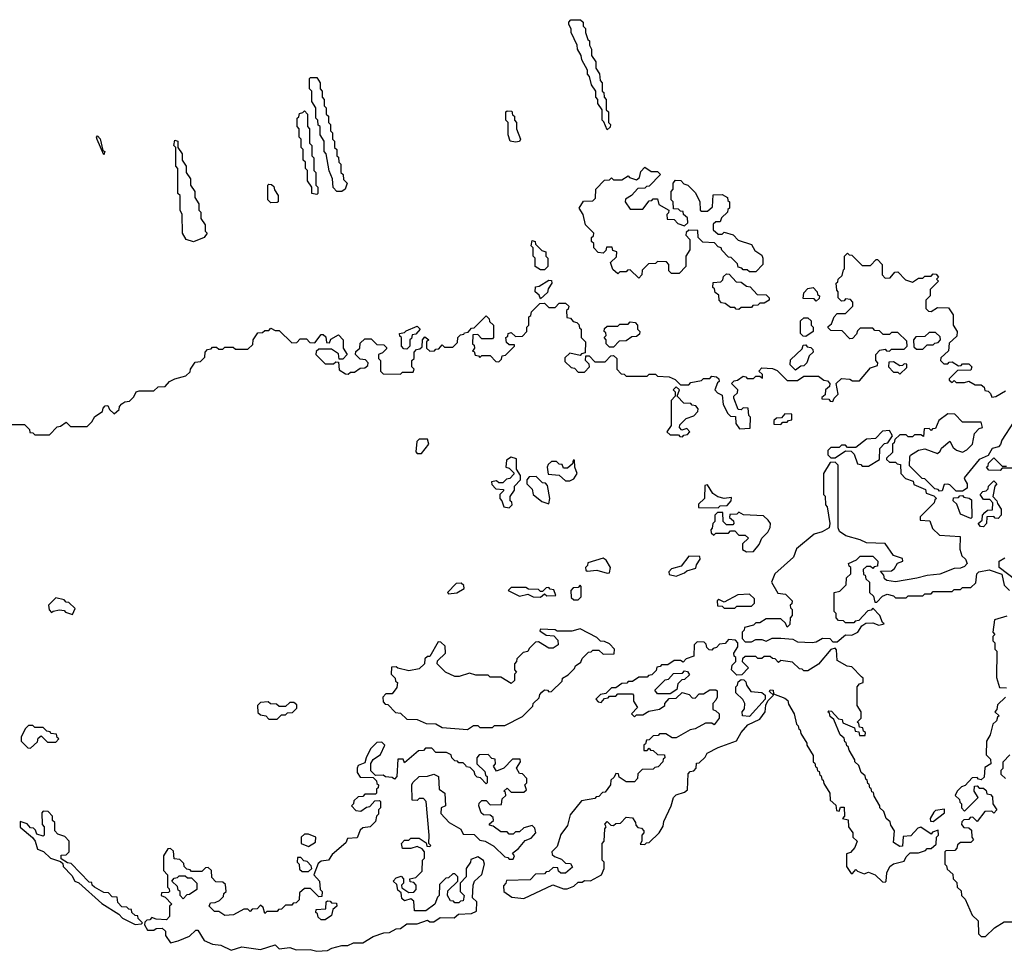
# Model space of a CAD drawing. Extents: x 2106670 to 2323771, y 35271 to 224896.
# Tile 29 of 256: x 2153872 to 2158585, y 46479 to 50936. Entities that reach past the tile are written whole.
import ezdxf

# ---------------------------------------------------------------- set-up
doc = ezdxf.new("R2010")
doc.units = 0

msp = doc.modelspace()

# ---------------------------------------------------------------- linework, layer by layer
at = {"layer": '0CON20XD'}
for points in [[(2156685, 50410), (2156668.3, 50448.3), (2156660, 50455), (2156660, 50505), (2156640, 50535), (2156640, 50555), (2156630, 50565), (2156630, 50595), (2156610, 50625), (2156600, 50665), (2156590, 50675), (2156590, 50695), (2156562.5, 50745), (2156560, 50765), (2156542.5, 50795), (2156540, 50815), (2156512.5, 50875), (2156511.7, 50891.7), (2156500, 50915), (2156500, 50925), (2156510, 50935), (2156556.4, 50936.4), (2156570, 50925), (2156570, 50905), (2156580, 50895), (2156580, 50875), (2156591.7, 50841.7), (2156600, 50835), (2156600, 50815), (2156610, 50795), (2156610, 50765), (2156630, 50735), (2156630, 50705), (2156647, 50677), (2156650, 50645), (2156660, 50635), (2156660, 50595), (2156668.3, 50588.3), (2156670, 50565), (2156680, 50555), (2156680, 50505), (2156690, 50495), (2156690, 50445), (2156700, 50435), (2156698.3, 50421.7), (2156685, 50410)], [(2155415, 50114), (2155390, 50115), (2155373, 50133), (2155370, 50175), (2155353, 50213), (2155340, 50295), (2155330, 50305), (2155330, 50355), (2155310, 50385), (2155310, 50425), (2155301.7, 50431.7), (2155300, 50455), (2155290, 50465), (2155290, 50515), (2155270, 50545), (2155270, 50595), (2155260, 50605), (2155260, 50655), (2155265, 50660), (2155295, 50660), (2155310, 50635), (2155310, 50605), (2155320, 50595), (2155320, 50565), (2155330, 50555), (2155330, 50525), (2155340, 50515), (2155340, 50485), (2155350, 50475), (2155350, 50445), (2155360, 50435), (2155360, 50405), (2155370, 50395), (2155370, 50365), (2155380, 50355), (2155380, 50325), (2155390, 50315), (2155390, 50285), (2155398.3, 50278.3), (2155400, 50255), (2155410, 50245), (2155410, 50205), (2155420, 50195), (2155421.7, 50171.7), (2155440, 50155), (2155430, 50125), (2155415, 50114)], [(2155295, 50100), (2155270, 50105), (2155270, 50135), (2155250, 50165), (2155250, 50215), (2155240, 50225), (2155240, 50255), (2155230, 50265), (2155230, 50315), (2155220, 50325), (2155220, 50365), (2155210, 50375), (2155210, 50415), (2155200, 50425), (2155200, 50465), (2155208.3, 50471.7), (2155211.7, 50488.3), (2155228.3, 50491.7), (2155235, 50500), (2155250, 50485), (2155250, 50425), (2155260, 50415), (2155260, 50345), (2155270, 50335), (2155270, 50285), (2155280, 50275), (2155280, 50215), (2155290, 50205), (2155290, 50145), (2155300, 50135), (2155300, 50105), (2155295, 50100)], [(2156245, 50350), (2156220, 50355), (2156210, 50385), (2156210, 50445), (2156200, 50455), (2156200, 50495), (2156205, 50500), (2156228.3, 50498.3), (2156231.7, 50481.7), (2156240, 50475), (2156240, 50455), (2156250, 50445), (2156250, 50415), (2156270, 50365), (2156265, 50353.3), (2156245, 50350)], [(2154275, 50290), (2154243, 50363), (2154240, 50375), (2154245, 50380), (2154257, 50367), (2154270, 50310), (2154280, 50305), (2154275, 50290)], [(2154705, 49873.8), (2154670, 49885), (2154652.5, 49915), (2154650, 50005), (2154640, 50025), (2154640, 50095), (2154630, 50105), (2154630, 50225), (2154620, 50235), (2154620, 50325), (2154610, 50335), (2154615, 50360), (2154630, 50355), (2154630, 50325), (2154650, 50295), (2154650, 50265), (2154670, 50235), (2154670, 50205), (2154690, 50175), (2154690, 50145), (2154710, 50115), (2154710, 50085), (2154730, 50055), (2154730, 50025), (2154740, 50015), (2154740, 49985), (2154760, 49955), (2154760, 49925), (2154770, 49915), (2154756.1, 49893.9), (2154705, 49873.8)], [(2156835, 49700), (2156795, 49740), (2156781.7, 49738.3), (2156775, 49730), (2156745, 49730), (2156735, 49720), (2156711.7, 49741.7), (2156700, 49775), (2156728.3, 49801.7), (2156730, 49825), (2156711.7, 49831.7), (2156708.3, 49848.3), (2156681.7, 49848.3), (2156678.3, 49831.7), (2156665, 49820), (2156641.7, 49821.7), (2156620, 49845), (2156620, 49865), (2156610, 49875), (2156610, 49895), (2156618.3, 49901.7), (2156620, 49915), (2156580, 49955), (2156570, 50005), (2156550, 50035), (2156571.7, 50068.3), (2156615, 50070), (2156628.3, 50081.7), (2156630, 50125), (2156671.7, 50168.3), (2156695, 50170), (2156705, 50180), (2156715, 50170), (2156755, 50170), (2156785, 50190), (2156791.7, 50181.7), (2156825, 50170), (2156838.3, 50181.7), (2156845, 50210), (2156865, 50230), (2156895, 50210), (2156925, 50210), (2156940, 50195), (2156885, 50140), (2156871.7, 50138.3), (2156865, 50130), (2156831.7, 50128.3), (2156800, 50095), (2156771.7, 50078.3), (2156770, 50065), (2156795, 50030), (2156855, 50030), (2156885, 50070), (2156898.3, 50071.7), (2156905, 50080), (2156925, 50080), (2156931.7, 50051.7), (2156980, 50025), (2156978.3, 50011.7), (2156970, 50005), (2156971.7, 49981.7), (2157005, 49980), (2157021.7, 49961.7), (2157055, 49950), (2157070, 49965), (2157068.3, 49988.3), (2157050, 50005), (2157048.3, 50018.3), (2157035, 50020), (2157025, 50030), (2157001.7, 50031.7), (2157000, 50065), (2156990, 50075), (2156990, 50115), (2157000, 50125), (2157000, 50155), (2157011.7, 50168.3), (2157037, 50167), (2157051.7, 50151.7), (2157070, 50145), (2157105, 50110), (2157127, 50067), (2157130, 50025), (2157135, 50020), (2157165, 50020), (2157188.3, 50041.7), (2157191.7, 50098.3), (2157235, 50100), (2157260, 50085), (2157261.7, 50071.7), (2157270, 50065), (2157270, 50035), (2157261.7, 50028.3), (2157260, 50015), (2157231.7, 49988.3), (2157225, 49970), (2157205, 49970), (2157191.7, 49958.3), (2157191.7, 49931.7), (2157215, 49910), (2157235, 49910), (2157245, 49920), (2157287, 49907), (2157311.7, 49881.7), (2157375, 49860), (2157391.7, 49831.7), (2157425, 49810), (2157430, 49795), (2157430, 49765), (2157395, 49730), (2157365, 49730), (2157355, 49740), (2157335, 49740), (2157328.3, 49748.3), (2157311.7, 49751.7), (2157308.3, 49768.3), (2157278.3, 49798.3), (2157265, 49800), (2157233.6, 49833.6), (2157230, 49845), (2157215, 49850), (2157198.3, 49868.3), (2157141.7, 49871.7), (2157120, 49895), (2157118.3, 49928.3), (2157075, 49930), (2157061.7, 49918.3), (2157060, 49905), (2157080, 49885), (2157080, 49835), (2157060, 49805), (2157060, 49755), (2157028.3, 49721.7), (2156991.7, 49721.7), (2156980, 49735), (2156980, 49765), (2156968.3, 49778.3), (2156925, 49780), (2156915, 49770), (2156881.7, 49768.3), (2156851.7, 49738.3), (2156850, 49715), (2156835, 49700)], [(2155075, 50060), (2155060, 50075), (2155060, 50145), (2155065, 50150), (2155078.3, 50148.3), (2155088.3, 50138.3), (2155091.7, 50121.7), (2155110, 50095), (2155110, 50065), (2155105, 50062.5), (2155075, 50060)], [(2156385, 49740), (2156365, 49740), (2156340, 49755), (2156340, 49795), (2156330, 49805), (2156330, 49845), (2156320, 49855), (2156325, 49880), (2156340, 49875), (2156341.7, 49861.7), (2156371.7, 49831.7), (2156390, 49825), (2156390, 49805), (2156400, 49795), (2156400, 49755), (2156385, 49740)], [(2153795, 49000), (2153895, 49000), (2153920, 48975), (2153921.7, 48961.7), (2153935, 48960), (2153945, 48950), (2154015, 48950), (2154051.7, 48988.3), (2154068.3, 48991.7), (2154095, 49010), (2154115, 48990), (2154195, 48990), (2154218.3, 49011.7), (2154231.7, 49038.3), (2154268.3, 49061.7), (2154271.7, 49078.3), (2154281.7, 49088.3), (2154295, 49090), (2154301.7, 49071.7), (2154325, 49050), (2154348.3, 49071.7), (2154350, 49085), (2154361.7, 49098.3), (2154375, 49107.5), (2154398.3, 49111.7), (2154418.3, 49131.7), (2154430, 49155), (2154445, 49160), (2154515, 49160), (2154535, 49180), (2154568.3, 49181.7), (2154590, 49205), (2154615, 49217.5), (2154668.3, 49231.7), (2154688.3, 49251.7), (2154690, 49265), (2154711.7, 49298.3), (2154738.3, 49301.7), (2154758.3, 49321.7), (2154760, 49345), (2154771.7, 49358.3), (2154788.3, 49361.7), (2154795, 49370), (2154815, 49370), (2154825, 49360), (2154845, 49360), (2154855, 49370), (2154895, 49370), (2154905, 49360), (2154965, 49360), (2154988.3, 49381.7), (2154990, 49405), (2155011.7, 49438.3), (2155035, 49440), (2155045, 49450), (2155065, 49450), (2155075, 49460), (2155095, 49450), (2155115, 49450), (2155175, 49390), (2155198.3, 49391.7), (2155215, 49410), (2155245, 49410), (2155261.7, 49391.7), (2155285, 49390), (2155315, 49430), (2155325, 49430), (2155338.3, 49418.3), (2155341.7, 49391.7), (2155355, 49390), (2155361.7, 49408.3), (2155398.3, 49428.3), (2155420, 49405), (2155420, 49365), (2155440, 49335), (2155418.3, 49311.7), (2155401.7, 49311.7), (2155398.3, 49338.3), (2155365, 49360), (2155305, 49360), (2155291.7, 49348.3), (2155290, 49335), (2155335, 49290), (2155375, 49290), (2155385, 49300), (2155398.3, 49298.3), (2155401.7, 49261.7), (2155431.7, 49241.7), (2155445, 49240), (2155455, 49250), (2155475, 49250), (2155501.7, 49268.3), (2155525, 49270), (2155538.3, 49281.7), (2155540, 49295), (2155528.3, 49308.3), (2155501.7, 49311.7), (2155480, 49335), (2155481.7, 49348.3), (2155500, 49365), (2155501.7, 49388.3), (2155525, 49410), (2155555, 49410), (2155581.7, 49381.7), (2155615, 49380), (2155628.3, 49368.3), (2155628.3, 49361.7), (2155608.3, 49341.7), (2155590, 49335), (2155590, 49315), (2155600, 49305), (2155600, 49255), (2155611.7, 49241.7), (2155695, 49240), (2155705, 49250), (2155755, 49250), (2155760, 49265), (2155750, 49275), (2155750, 49305), (2155760, 49315), (2155760, 49345), (2155771.7, 49358.3), (2155788.3, 49361.7), (2155798.3, 49371.7), (2155800, 49405), (2155811.7, 49418.3), (2155830, 49405), (2155820, 49395), (2155820, 49365), (2155835, 49350), (2155858.3, 49351.7), (2155865, 49360), (2155878.3, 49361.7), (2155895, 49380), (2155905, 49370), (2155945, 49370), (2155968.3, 49391.7), (2155970, 49415), (2155981.7, 49428.3), (2155998.3, 49431.7), (2156001.7, 49438.3), (2156018.3, 49441.7), (2156035, 49460), (2156048.3, 49461.7), (2156105, 49520), (2156120, 49505), (2156121.7, 49491.7), (2156140, 49475), (2156140, 49415), (2156135, 49410), (2156085, 49410), (2156065, 49430), (2156041.7, 49428.3), (2156040, 49385), (2156048.3, 49378.3), (2156050, 49365), (2156040, 49350), (2156048.3, 49348.3), (2156051.7, 49331.7), (2156068.3, 49328.3), (2156075, 49320), (2156085, 49330), (2156125, 49330), (2156151.7, 49301.7), (2156165, 49300), (2156178.3, 49311.7), (2156181.7, 49328.3), (2156198.3, 49331.7), (2156240, 49375), (2156240, 49380), (2156215, 49380), (2156201.7, 49391.7), (2156200, 49415), (2156208.3, 49421.7), (2156210, 49435), (2156225, 49440), (2156245, 49420), (2156278.3, 49421.7), (2156300, 49445), (2156300, 49465), (2156310, 49475), (2156310, 49515), (2156318.3, 49521.7), (2156321.7, 49538.3), (2156361.7, 49578.3), (2156385, 49580), (2156405, 49560), (2156435, 49560), (2156455, 49580), (2156485, 49580), (2156500, 49565), (2156498.3, 49551.7), (2156490, 49545), (2156491.7, 49511.7), (2156508.3, 49508.3), (2156521.7, 49491.7), (2156538.3, 49488.3), (2156548.3, 49478.3), (2156551.7, 49461.7), (2156560, 49455), (2156560, 49415), (2156580, 49395), (2156578.3, 49341.7), (2156561.7, 49338.3), (2156555, 49330), (2156505, 49340), (2156481.7, 49318.3), (2156481.7, 49301.7), (2156511.7, 49271.7), (2156528.3, 49268.3), (2156545, 49250), (2156575, 49250), (2156600, 49275), (2156598.3, 49288.3), (2156580, 49305), (2156581.7, 49328.3), (2156598.3, 49328.3), (2156625, 49300), (2156675, 49300), (2156701.7, 49328.3), (2156715, 49330), (2156730, 49315), (2156730, 49265), (2156751.7, 49241.7), (2156765, 49240), (2156775, 49230), (2156875, 49230), (2156885, 49240), (2156915, 49240), (2156925, 49230), (2156981.7, 49228.3), (2157010, 49215), (2157035, 49190), (2157075, 49190), (2157085, 49200), (2157135, 49210), (2157145, 49220), (2157175, 49220), (2157185, 49230), (2157208.3, 49228.3), (2157218.3, 49218.3), (2157220, 49205), (2157211.7, 49198.3), (2157200, 49165), (2157211.7, 49151.7), (2157235, 49140), (2157240, 49095), (2157261.7, 49051.7), (2157275, 49040), (2157298.3, 49038.3), (2157300, 49005), (2157318.3, 48978.3), (2157368.3, 48981.7), (2157370, 49035), (2157363, 49043), (2157358.3, 49078.3), (2157335, 49080), (2157325, 49070), (2157311.7, 49071.7), (2157290, 49125), (2157290, 49135), (2157308.3, 49151.7), (2157310, 49165), (2157280, 49195), (2157291.7, 49208.3), (2157308.3, 49211.7), (2157335, 49230), (2157348.3, 49228.3), (2157355, 49220), (2157385, 49220), (2157395, 49230), (2157415, 49230), (2157428.3, 49221.7), (2157428.3, 49238.3), (2157410, 49255), (2157425, 49270), (2157475, 49267.5), (2157498.3, 49258.3), (2157545, 49210), (2157595, 49210), (2157625, 49230), (2157695, 49230), (2157721.7, 49211.7), (2157738.3, 49208.3), (2157750, 49195), (2157748.3, 49181.7), (2157730, 49165), (2157728.3, 49141.7), (2157711.7, 49128.3), (2157711.7, 49121.7), (2157745, 49120), (2157751.7, 49111.7), (2157765, 49110), (2157770, 49125), (2157790, 49145), (2157780, 49195), (2157805, 49220), (2157846.4, 49216.4), (2157858.3, 49208.3), (2157891.7, 49208.3), (2157945, 49270), (2157978.3, 49281.7), (2157980, 49295), (2157970, 49305), (2157970, 49335), (2157990, 49355), (2158015, 49360), (2158021.7, 49351.7), (2158035, 49350), (2158045, 49360), (2158105, 49360), (2158120, 49375), (2158118.3, 49398.3), (2158075, 49440), (2158045, 49440), (2158035, 49430), (2158005, 49430), (2157988.3, 49448.3), (2157965, 49450), (2157955, 49460), (2157895, 49460), (2157881.7, 49448.3), (2157878.3, 49431.7), (2157858.3, 49411.7), (2157845, 49410), (2157808.3, 49448.3), (2157755, 49450), (2157741.7, 49461.7), (2157741.7, 49468.3), (2157758.3, 49481.7), (2157770, 49515), (2157785, 49530), (2157825, 49530), (2157860, 49565), (2157860, 49585), (2157848.3, 49598.3), (2157825, 49600), (2157818.3, 49591.7), (2157805, 49590), (2157790, 49605), (2157790, 49635), (2157783, 49643), (2157780, 49675), (2157788.3, 49681.7), (2157790, 49695), (2157808.3, 49711.7), (2157815, 49740), (2157820, 49745), (2157820, 49805), (2157835, 49820), (2157841.7, 49811.7), (2157855, 49810), (2157905, 49760), (2157945, 49760), (2157971.7, 49788.3), (2157978.3, 49788.3), (2158000, 49765), (2158000, 49715), (2158015, 49700), (2158038.3, 49701.7), (2158061.7, 49728.3), (2158075, 49730), (2158111.7, 49691.7), (2158145, 49680), (2158175, 49700), (2158195, 49700), (2158205, 49710), (2158235, 49710), (2158245, 49720), (2158258.3, 49718.3), (2158270, 49705), (2158260, 49695), (2158270, 49685), (2158230, 49645), (2158230, 49615), (2158210, 49595), (2158210, 49555), (2158221.7, 49541.7), (2158235, 49540), (2158265, 49560), (2158318.3, 49558.3), (2158340, 49525), (2158340, 49475), (2158360, 49445), (2158358.3, 49421.7), (2158321.7, 49388.3), (2158318.3, 49351.7), (2158281.7, 49318.3), (2158280, 49305), (2158295, 49290), (2158315, 49290), (2158321.7, 49298.3), (2158335, 49300), (2158365, 49280), (2158378.3, 49281.7), (2158385, 49290), (2158415, 49290), (2158430, 49275), (2158425, 49260), (2158361.7, 49258.3), (2158321.7, 49218.3), (2158321.7, 49211.7), (2158335, 49200), (2158345, 49210), (2158355, 49200), (2158395, 49200), (2158415, 49207.5), (2158445, 49190), (2158475, 49190), (2158488.3, 49178.3), (2158491.7, 49161.7), (2158508.3, 49158.3), (2158518.3, 49148.3), (2158525, 49130), (2158545, 49133.3), (2158590, 49160)], [(2157315, 49550), (2157301.7, 49551.7), (2157295, 49560), (2157275, 49560), (2157248.3, 49578.3), (2157231.7, 49581.7), (2157220, 49595), (2157218.3, 49618.3), (2157201.7, 49631.7), (2157198.3, 49648.3), (2157190, 49655), (2157191.7, 49678.3), (2157228.3, 49681.7), (2157238.3, 49691.7), (2157241.7, 49708.3), (2157255, 49720), (2157268.3, 49718.3), (2157301.7, 49681.7), (2157325, 49680), (2157351.7, 49661.7), (2157368.3, 49658.3), (2157401.7, 49621.7), (2157445, 49620), (2157460, 49605), (2157460, 49595), (2157435, 49580), (2157415, 49580), (2157405, 49570), (2157381.7, 49568.3), (2157375, 49560), (2157325, 49560), (2157315, 49550)], [(2156365, 49600), (2156358.3, 49618.3), (2156340, 49635), (2156341.7, 49658.3), (2156358.3, 49661.7), (2156405, 49690), (2156418.3, 49688.3), (2156420, 49675), (2156401.7, 49648.3), (2156398.3, 49631.7), (2156365, 49600)], [(2157685, 49590), (2157675, 49600), (2157621.7, 49601.7), (2157625, 49630), (2157645, 49650), (2157670, 49655), (2157690, 49635), (2157691.7, 49621.7), (2157700, 49615), (2157698.3, 49601.7), (2157685, 49590)], [(2156715, 49370), (2156695, 49370), (2156680, 49385), (2156680, 49405), (2156670, 49415), (2156680, 49425), (2156678.3, 49438.3), (2156670, 49445), (2156671.7, 49458.3), (2156685, 49470), (2156735, 49470), (2156745, 49480), (2156785, 49480), (2156795, 49490), (2156818.3, 49488.3), (2156830, 49475), (2156830, 49455), (2156840, 49445), (2156838.3, 49431.7), (2156825, 49420), (2156801.7, 49418.3), (2156775, 49400), (2156741.7, 49398.3), (2156715, 49370)], [(2157635, 49420), (2157621.7, 49421.7), (2157610, 49435), (2157610, 49495), (2157625, 49510), (2157645, 49510), (2157660, 49495), (2157660, 49475), (2157670, 49465), (2157670, 49445), (2157635, 49420)], [(2155725, 49360), (2155711.7, 49361.7), (2155700, 49375), (2155700, 49415), (2155691.7, 49421.7), (2155690, 49435), (2155715, 49440), (2155721.7, 49448.3), (2155775, 49470), (2155790, 49455), (2155768.3, 49431.7), (2155751.7, 49428.3), (2155748.3, 49411.7), (2155740, 49405), (2155740, 49375), (2155725, 49360)], [(2158195, 49360), (2158215, 49380), (2158245, 49380), (2158251.7, 49388.3), (2158268.3, 49391.7), (2158280, 49405), (2158278.3, 49418.3), (2158255, 49440), (2158225, 49440), (2158205, 49420), (2158161.7, 49418.3), (2158150, 49405), (2158151.7, 49371.7), (2158165, 49360), (2158195, 49360)], [(2157585, 49260), (2157560, 49285), (2157561.7, 49308.3), (2157618.3, 49361.7), (2157621.7, 49378.3), (2157635, 49380), (2157641.7, 49371.7), (2157658.3, 49368.3), (2157668.3, 49358.3), (2157670, 49345), (2157651.7, 49328.3), (2157640, 49295), (2157625, 49280), (2157611.7, 49278.3), (2157585, 49260)], [(2158085, 49240), (2158118.3, 49271.7), (2158118.3, 49288.3), (2158105, 49290), (2158098.3, 49281.7), (2158085, 49280), (2158055, 49300), (2158031.7, 49298.3), (2158030, 49275), (2158055, 49250), (2158075, 49250), (2158085, 49240)], [(2157045, 48940), (2157051.7, 48948.3), (2157068.3, 48951.7), (2157080, 48965), (2157065, 48980), (2157041.7, 48971.7), (2157030, 48985), (2157031.7, 48998.3), (2157061.7, 49028.3), (2157098.3, 49041.7), (2157118.3, 49061.7), (2157120, 49075), (2157108.3, 49088.3), (2157091.7, 49091.7), (2157085, 49100), (2157051.7, 49101.7), (2157020, 49135), (2157030, 49165), (2157015, 49180), (2157000, 49165), (2157010, 49155), (2157010, 49135), (2156990, 49115), (2156990, 48995), (2156970, 48965), (2156985, 48950), (2157025, 48950), (2157031.7, 48941.7), (2157045, 48940)], [(2158396.7, 48735), (2158407.5, 48715), (2158407.5, 48695), (2158385, 48680), (2158355, 48680), (2158325, 48711.2), (2158315, 48713.8), (2158297.5, 48712.5), (2158288.3, 48681.7), (2158275, 48680), (2158268.3, 48688.3), (2158251.7, 48691.7), (2158205, 48740), (2158191.7, 48741.7), (2158131.7, 48801.7), (2158132.5, 48845), (2158136.7, 48853.3), (2158175, 48876.2), (2158205, 48883.8), (2158265, 48860), (2158278.3, 48871.7), (2158283.6, 48886.4), (2158325, 48920), (2158340, 48890), (2158356.7, 48876.7), (2158385, 48867.5), (2158405, 48877.5), (2158432.5, 48905), (2158443, 48957), (2158465, 48980), (2158480, 48985), (2158475, 49010), (2158385, 49010), (2158348.3, 49048.3), (2158315, 49050), (2158271.7, 49018.3), (2158255, 48980), (2158241.7, 48978.3), (2158235, 48970), (2158225, 48980), (2158201.7, 48978.3), (2158198.3, 48941.7), (2158185, 48950), (2158155, 48950), (2158145, 48940), (2158125, 48940), (2158115, 48950), (2158085, 48950), (2158061.7, 48928.3), (2158058.3, 48911.7), (2158050, 48905), (2158050, 48865), (2158021.7, 48838.3), (2158021.7, 48831.7), (2158035, 48820), (2158065, 48820), (2158071.7, 48811.7), (2158088.3, 48808.3), (2158090, 48765), (2158111.7, 48741.7), (2158148.3, 48728.3), (2158151.7, 48711.7), (2158208.3, 48688.3), (2158211.7, 48671.7), (2158248.3, 48658.3), (2158260, 48645), (2158251.7, 48638.3), (2158250, 48625), (2158181.7, 48558.3), (2158181.7, 48541.7), (2158228.3, 48538.3), (2158241.7, 48501.7), (2158275, 48470), (2158373, 48463), (2158372.5, 48402.5), (2158381.7, 48371.7), (2158400, 48355), (2158407.5, 48335), (2158395, 48320), (2158375, 48312.5), (2158345, 48310), (2158276.4, 48283.6), (2158215, 48276.7), (2158166.4, 48263.6), (2158065, 48246.7), (2158023, 48253), (2158011.7, 48261.7), (2158008.3, 48278.3), (2157991.7, 48298.3), (2158045, 48300), (2158058.8, 48311.2), (2158073.6, 48336.4), (2158100, 48345), (2158098.3, 48358.3), (2158055, 48372.5), (2158015, 48430), (2157925, 48433.3), (2157895, 48448), (2157826.4, 48466.4), (2157797, 48487), (2157790, 48505), (2157790, 48805), (2157775, 48820), (2157751.7, 48818.3), (2157720, 48765), (2157720, 48665), (2157727, 48657), (2157730, 48615), (2157737.5, 48605), (2157750, 48525), (2157747.5, 48505), (2157714, 48486), (2157675, 48474), (2157591.2, 48405), (2157576.7, 48365), (2157486.7, 48285), (2157470, 48245), (2157501.7, 48191.7), (2157538.3, 48188.3), (2157570, 48155), (2157568.3, 48141.7), (2157560, 48135), (2157561.7, 48121.7), (2157570, 48115), (2157570, 48085), (2157560, 48075), (2157558.3, 48041.7), (2157545, 48030), (2157538.3, 48048.3), (2157515, 48070), (2157445, 48070), (2157415, 48050), (2157395, 48050), (2157385, 48040), (2157341.7, 48028.3), (2157340, 48015), (2157330, 48005), (2157330, 47975), (2157345, 47960), (2157375, 47960), (2157395, 47970), (2157425, 47970), (2157445, 47962.5), (2157473.6, 47976.4), (2157515, 47976.7), (2157572.5, 47972.5), (2157595, 47960), (2157665, 47956.7), (2157685, 47960), (2157715, 47976.7), (2157750, 47975), (2157765, 47960), (2157785, 47960), (2157825, 47993.3), (2157855, 47991.4), (2157883.3, 48005), (2157903.3, 48036.7), (2157921.7, 48048.3), (2157955, 48051.2), (2157985, 48040), (2158010, 48045), (2158001.7, 48051.7), (2157990, 48085), (2157955, 48120), (2157948.3, 48111.7), (2157931.7, 48108.3), (2157888.3, 48061.7), (2157871.7, 48058.3), (2157865, 48050), (2157825, 48050), (2157815, 48060), (2157791.7, 48061.7), (2157780, 48075), (2157780, 48095), (2157770, 48105), (2157770, 48195), (2157798.3, 48201.7), (2157828.3, 48231.7), (2157830, 48265), (2157850, 48285), (2157850, 48315), (2157841.7, 48321.7), (2157840, 48335), (2157878.3, 48351.7), (2157895, 48370), (2157955, 48370), (2157980, 48345), (2157978.3, 48321.7), (2157961.7, 48318.3), (2157955, 48310), (2157945, 48320), (2157925, 48320), (2157910, 48305), (2157911.7, 48281.7), (2157918.3, 48278.3), (2157921.7, 48261.7), (2157940, 48245), (2157940, 48195), (2157958.3, 48178.3), (2157965, 48150), (2157975, 48150), (2158001.7, 48178.3), (2158025, 48187.5), (2158055, 48180), (2158065, 48170), (2158115, 48170), (2158125, 48180), (2158195, 48180), (2158205, 48190), (2158235, 48190), (2158245, 48200), (2158335, 48200), (2158345, 48210), (2158375, 48210), (2158385, 48220), (2158425, 48220), (2158448.3, 48241.7), (2158453.3, 48285), (2158463.3, 48295), (2158513.3, 48303.3), (2158573.3, 48283.3), (2158585, 48230), (2158610, 48205)], [(2157515, 49000), (2157525, 49010), (2157545, 49010), (2157551.7, 49018.3), (2157568.3, 49021.7), (2157568.3, 49048.3), (2157535, 49050), (2157518.3, 49031.7), (2157495, 49030), (2157481.7, 49018.3), (2157481.7, 49001.7), (2157515, 49000)], [(2158628.8, 49011.2), (2158572.5, 48925), (2158567, 48903), (2158557, 48893), (2158527.5, 48885), (2158508.3, 48851.7), (2158465, 48832.5), (2158392.5, 48745), (2158396.7, 48735)], [(2157935, 48800), (2157988.3, 48831.7), (2157990, 48885), (2158011.7, 48908.3), (2158028.3, 48911.7), (2158050, 48945), (2158035, 48970), (2158001.7, 48968.3), (2157968.3, 48931.7), (2157925, 48930), (2157875, 48890), (2157835, 48890), (2157825, 48900), (2157805, 48900), (2157795, 48890), (2157755, 48890), (2157740, 48875), (2157740, 48855), (2157755, 48840), (2157775, 48840), (2157825, 48873.3), (2157852.5, 48872.5), (2157867, 48857), (2157881.7, 48811.7), (2157898.3, 48808.3), (2157905, 48800), (2157935, 48800)], [(2155795, 48860), (2155830, 48905), (2155825, 48930), (2155785, 48930), (2155772.5, 48917.5), (2155768.3, 48868.3), (2155775, 48860), (2155795, 48860)], [(2156215, 48600), (2156230, 48615), (2156228.3, 48628.3), (2156220, 48635), (2156220, 48655), (2156240, 48685), (2156240, 48705), (2156270, 48735), (2156270, 48755), (2156250, 48785), (2156250, 48835), (2156225, 48842.5), (2156201.7, 48828.3), (2156200, 48795), (2156215, 48790), (2156238.3, 48768.3), (2156238.3, 48761.7), (2156218.3, 48741.7), (2156201.7, 48738.3), (2156185, 48720), (2156165, 48720), (2156155, 48730), (2156130, 48725), (2156131.7, 48711.7), (2156151.7, 48691.7), (2156188.3, 48688.3), (2156188.3, 48681.7), (2156170, 48665), (2156170, 48645), (2156180, 48635), (2156190, 48605), (2156215, 48600)], [(2156505, 48730), (2156525, 48740), (2156540, 48765), (2156530, 48795), (2156528.3, 48828.3), (2156521.7, 48828.3), (2156518.3, 48811.7), (2156495, 48790), (2156475, 48790), (2156468.3, 48808.3), (2156455, 48810), (2156441.7, 48821.7), (2156418.3, 48821.7), (2156401.7, 48808.3), (2156397.5, 48795), (2156401.7, 48761.7), (2156455, 48756.7), (2156485, 48730), (2156505, 48730)], [(2158625, 48790), (2158575, 48790), (2158565, 48780), (2158511.7, 48781.7), (2158500, 48795), (2158508.3, 48801.7), (2158510, 48815), (2158535, 48840), (2158575, 48800), (2158595, 48800)], [(2156405, 48620), (2156410, 48645), (2156398.3, 48708.3), (2156388.3, 48718.3), (2156375, 48720), (2156345, 48750), (2156311.7, 48748.3), (2156300, 48735), (2156300, 48715), (2156325, 48690), (2156330, 48665), (2156371.7, 48631.7), (2156405, 48620)], [(2158485, 48510), (2158471.7, 48511.7), (2158460, 48525), (2158478.3, 48541.7), (2158480, 48565), (2158491.7, 48578.3), (2158505, 48590), (2158528.3, 48591.7), (2158530, 48625), (2158515, 48640), (2158485, 48640), (2158470, 48665), (2158481.7, 48678.3), (2158498.3, 48681.7), (2158508.3, 48691.7), (2158510, 48705), (2158535, 48730), (2158550, 48715), (2158540, 48705), (2158530, 48655), (2158550, 48635), (2158551.7, 48621.7), (2158570, 48595), (2158570, 48565), (2158555, 48550), (2158541.7, 48551.7), (2158535, 48560), (2158501.7, 48558.3), (2158500, 48525), (2158485, 48510)], [(2157215, 48600), (2157225, 48610), (2157258.3, 48611.7), (2157277.5, 48635), (2157280, 48650), (2157245, 48645.8), (2157213.8, 48653.8), (2157190, 48670), (2157165, 48710), (2157151.7, 48708.3), (2157150, 48645), (2157121.7, 48618.3), (2157121.7, 48601.7), (2157215, 48600)], [(2158425, 48550), (2158375, 48570), (2158358.3, 48618.3), (2158340, 48635), (2158341.7, 48648.3), (2158365, 48650), (2158371.7, 48658.3), (2158385, 48660), (2158391.7, 48651.7), (2158417, 48647), (2158428.3, 48638.3), (2158430, 48555), (2158425, 48550)], [(2157350.7, 48390.7), (2157385, 48392), (2157411.2, 48425), (2157423.8, 48456.2), (2157453.3, 48485), (2157463.9, 48506.1), (2157466, 48525), (2157455, 48542.5), (2157431.7, 48561.7), (2157337.5, 48567.5), (2157315, 48580), (2157305, 48570), (2157271.7, 48568.3), (2157270, 48555), (2157288.3, 48538.3), (2157290, 48525), (2157285, 48520), (2157255, 48520), (2157240, 48535), (2157238.3, 48578.3), (2157211.7, 48578.3), (2157200, 48565), (2157200, 48535), (2157190, 48525), (2157187, 48503), (2157180, 48495), (2157181.7, 48481.7), (2157195, 48470), (2157205, 48480), (2157265, 48480), (2157275, 48490), (2157295, 48490), (2157315, 48470), (2157345, 48470), (2157360, 48455), (2157331.7, 48428.3), (2157331.7, 48401.7), (2157350.7, 48390.7)], [(2156685, 48287.5), (2156695, 48290), (2156700, 48315), (2156680, 48350), (2156665, 48360), (2156591.7, 48338.3), (2156590, 48325), (2156580, 48315), (2156581.7, 48301.7), (2156588.3, 48298.3), (2156635, 48302.5), (2156685, 48287.5)], [(2157015, 48273.3), (2157055, 48290), (2157065, 48300), (2157108.3, 48311.7), (2157111.7, 48328.3), (2157130, 48355), (2157128.3, 48368.3), (2157075, 48370), (2157038.3, 48321.7), (2156991.7, 48308.3), (2156980, 48295), (2156981.7, 48281.7), (2157015, 48273.3)], [(2158640, 48255), (2158560, 48315), (2158560, 48345), (2158588.3, 48361.7)], [(2155925, 48190), (2155965, 48193.3), (2156000, 48215), (2155998.3, 48228.3), (2155985, 48240), (2155961.7, 48238.3), (2155920, 48195), (2155925, 48190)], [(2156365, 48172.5), (2156385, 48190), (2156395, 48180), (2156438.3, 48181.7), (2156428.3, 48208.3), (2156411.7, 48211.7), (2156405, 48220), (2156391.7, 48218.3), (2156375, 48200), (2156365, 48200), (2156355, 48210), (2156308.3, 48211.7), (2156295, 48220), (2156225, 48220), (2156210, 48205), (2156265, 48177.5), (2156305, 48187.5), (2156330, 48175), (2156365, 48172.5)], [(2156545, 48160), (2156560, 48175), (2156560, 48225), (2156555, 48230), (2156545, 48220), (2156521.7, 48218.3), (2156510, 48205), (2156511.7, 48171.7), (2156525, 48160), (2156545, 48160)], [(2154125, 48090), (2154138.3, 48118.3), (2154108.3, 48148.3), (2154095, 48150), (2154085, 48160), (2154045, 48170), (2154010, 48135), (2154013, 48113), (2154025, 48100), (2154033, 48107), (2154063, 48113), (2154085, 48110), (2154091.7, 48101.7), (2154125, 48090)], [(2157295, 48120), (2157305, 48130), (2157375, 48130), (2157390, 48145), (2157390, 48165), (2157365, 48187.5), (2157310, 48185), (2157245, 48150), (2157218.3, 48161.7), (2157210, 48155), (2157211.7, 48131.7), (2157235, 48130), (2157245, 48120), (2157295, 48120)], [(2158597, 48083), (2158537.5, 48065), (2158530, 48005), (2158540, 47995), (2158530, 47985), (2158530, 47965), (2158540, 47955), (2158540, 47925), (2158550, 47915), (2158548.3, 47788.3), (2158561.7, 47741.7), (2158595, 47740)], [(2156015, 47540), (2156045, 47560), (2156065, 47560), (2156075, 47550), (2156135, 47550), (2156145, 47560), (2156195, 47560), (2156278.3, 47601.7), (2156328.3, 47651.7), (2156330, 47665), (2156358.3, 47691.7), (2156361.7, 47708.3), (2156371.7, 47718.3), (2156385, 47730), (2156398.3, 47728.3), (2156405, 47720), (2156418.3, 47721.7), (2156468.3, 47771.7), (2156470, 47785), (2156498.3, 47801.7), (2156528.3, 47831.7), (2156532.5, 47845), (2156558.3, 47861.7), (2156565, 47880), (2156595, 47910), (2156608.3, 47911.7), (2156615, 47920), (2156645, 47920), (2156665, 47900), (2156718.3, 47901.7), (2156720, 47925), (2156695, 47950), (2156671.7, 47961.7), (2156653, 47963), (2156635, 47980), (2156555, 48022.5), (2156515, 48010), (2156445, 48010), (2156435, 48016.7), (2156365, 48020), (2156361.7, 48011.7), (2156391.7, 47991.7), (2156428.3, 47988.3), (2156448.3, 47968.3), (2156450, 47945), (2156425, 47930), (2156405, 47930), (2156355, 47960), (2156341.7, 47958.3), (2156311.7, 47928.3), (2156305, 47912.5), (2156281.7, 47908.3), (2156251.7, 47878.3), (2156250, 47865), (2156240, 47855), (2156240, 47825), (2156250, 47815), (2156240, 47805), (2156240, 47775), (2156225, 47760), (2156175, 47790), (2156125, 47790), (2156115, 47800), (2156055, 47800), (2156025, 47810), (2155976.4, 47793.6), (2155955, 47793.3), (2155910, 47815), (2155870, 47855), (2155871.7, 47868.3), (2155910, 47905), (2155908.3, 47938.3), (2155888.3, 47958.3), (2155875, 47960), (2155835, 47890), (2155825, 47890), (2155811.7, 47878.3), (2155810, 47855), (2155785, 47830), (2155735, 47820), (2155683, 47833), (2155675, 47840), (2155651.7, 47838.3), (2155650, 47805), (2155670, 47785), (2155671.7, 47771.7), (2155680, 47765), (2155678.3, 47741.7), (2155655, 47710), (2155625, 47710), (2155610, 47695), (2155611.7, 47671.7), (2155621.7, 47661.7), (2155635, 47660), (2155671.7, 47621.7), (2155695, 47617.5), (2155725, 47590), (2155775, 47587.5), (2155818.3, 47568.3), (2155865, 47567.5), (2155895, 47550), (2156015, 47540)], [(2156285, 46731.2), (2156423.6, 46796.4), (2156475, 46777.5), (2156493, 46777), (2156525, 46790), (2156545, 46810), (2156565, 46810), (2156575, 46817.5), (2156605, 46816.7), (2156657.5, 46845), (2156670, 46875), (2156670, 46905), (2156660, 46915), (2156660, 46995), (2156670, 47005), (2156672.5, 47065), (2156680, 47075), (2156672.5, 47087.5), (2156685, 47100), (2156701.7, 47081.7), (2156715, 47080), (2156725, 47090), (2156748.3, 47091.7), (2156775, 47120), (2156805, 47117.5), (2156820, 47095), (2156821.7, 47081.7), (2156831.7, 47071.7), (2156848.3, 47068.3), (2156860, 47055), (2156860, 47045), (2156850, 47035), (2156850, 47005), (2156841.7, 46991.7), (2156865, 46990), (2156871.7, 46998.3), (2156885, 47000), (2156932.5, 47045), (2156952.5, 47077.5), (2156955, 47100), (2156991.2, 47175), (2157002.5, 47215), (2157015, 47227.5), (2157055, 47240), (2157068.3, 47251.7), (2157071.7, 47328.3), (2157081.7, 47338.3), (2157098.3, 47341.7), (2157110, 47355), (2157111.7, 47378.3), (2157125, 47380), (2157153, 47407), (2157163.6, 47426.4), (2157216, 47454), (2157303.6, 47486.4), (2157326.2, 47525), (2157358, 47562), (2157415, 47588.8), (2157440, 47625), (2157443.3, 47656.7), (2157452.5, 47677.5), (2157480, 47705), (2157461.7, 47721.7), (2157465, 47730), (2157478.3, 47728.3), (2157480, 47710), (2157535, 47690), (2157548.3, 47678.3), (2157551.7, 47661.7), (2157580, 47615), (2157590, 47565), (2157598.3, 47558.3), (2157601.7, 47541.7), (2157608.3, 47538.3), (2157611.7, 47521.7), (2157640, 47475), (2157640, 47465), (2157670, 47415), (2157670, 47385), (2157678.3, 47378.3), (2157681.7, 47361.7), (2157688.3, 47358.3), (2157691.7, 47341.7), (2157698.3, 47338.3), (2157701.7, 47321.7), (2157708.3, 47318.3), (2157711.7, 47301.7), (2157718.3, 47298.3), (2157721.7, 47281.7), (2157750, 47235), (2157751.7, 47201.7), (2157778.3, 47178.3), (2157781.7, 47151.7), (2157795, 47150), (2157801.7, 47168.3), (2157818.3, 47168.3), (2157820, 47125), (2157810, 47115), (2157838.3, 47108.3), (2157840, 47075), (2157860, 47045), (2157860, 47025), (2157880, 47005), (2157870, 46975), (2157848.3, 46951.7), (2157830, 46945), (2157830, 46885), (2157851.7, 46851.7), (2157858.3, 46851.7), (2157875, 46870), (2157881.7, 46861.7), (2157915, 46850), (2157935, 46856.7), (2157967.5, 46845), (2158001.7, 46811.7), (2158015, 46810), (2158020, 46815), (2158022.5, 46855), (2158037.5, 46885), (2158055, 46896.7), (2158105, 46910), (2158115, 46930), (2158135, 46950), (2158175, 46950), (2158208.3, 46961.7), (2158215, 46970), (2158235, 46970), (2158258.3, 46991.7), (2158260, 47025), (2158270, 47035), (2158268.3, 47058.3), (2158241.7, 47048.3), (2158235, 47040), (2158185, 47072.5), (2158171.7, 47068.3), (2158138.3, 47031.7), (2158101.7, 47028.3), (2158098.3, 46981.7), (2158085, 46980), (2158055, 47000), (2158060, 47055), (2158041.7, 47081.7), (2158038.3, 47098.3), (2158020, 47115), (2158008.3, 47148.3), (2157990, 47165), (2157990, 47175), (2157961.7, 47221.7), (2157958.3, 47238.3), (2157951.7, 47241.7), (2157948.3, 47258.3), (2157941.7, 47261.7), (2157938.3, 47278.3), (2157931.7, 47281.7), (2157928.3, 47298.3), (2157921.7, 47301.7), (2157918.3, 47318.3), (2157900, 47335), (2157888.3, 47368.3), (2157870, 47385), (2157870, 47395), (2157841.7, 47441.7), (2157838.3, 47458.3), (2157831.7, 47461.7), (2157828.3, 47478.3), (2157821.7, 47481.7), (2157818.3, 47498.3), (2157800, 47515), (2157768.3, 47588.3), (2157751.7, 47601.7), (2157748.3, 47618.3), (2157740, 47625), (2157745, 47630), (2157758.3, 47628.3), (2157791.7, 47591.7), (2157808.3, 47588.3), (2157811.7, 47571.7), (2157868.3, 47548.3), (2157871.7, 47531.7), (2157888.3, 47528.3), (2157891.7, 47511.7), (2157918.3, 47511.7), (2157920, 47525), (2157911.7, 47531.7), (2157908.3, 47548.3), (2157891.7, 47551.7), (2157888.3, 47568.3), (2157880, 47575), (2157900, 47595), (2157900, 47625), (2157880, 47655), (2157880, 47745), (2157891.7, 47758.3), (2157910, 47765), (2157910, 47785), (2157901.7, 47791.7), (2157855, 47840), (2157833, 47843), (2157785, 47870), (2157781.7, 47921.7), (2157775, 47930), (2157755, 47922.5), (2157695, 47852.5), (2157645, 47820), (2157625, 47820), (2157618.3, 47828.3), (2157605, 47830), (2157571.7, 47861.7), (2157515, 47870), (2157505, 47860), (2157488.3, 47878.3), (2157475, 47880), (2157465, 47890), (2157435, 47890), (2157425, 47880), (2157405, 47880), (2157395, 47890), (2157345, 47890), (2157331.7, 47878.3), (2157330, 47865), (2157360, 47835), (2157328.3, 47801.7), (2157305, 47800), (2157280, 47825), (2157281.7, 47848.3), (2157300, 47865), (2157300, 47885), (2157291.7, 47891.7), (2157290, 47905), (2157310, 47935), (2157310, 47955), (2157298.3, 47968.3), (2157265, 47970), (2157248.3, 47951.7), (2157221.7, 47948.3), (2157208.3, 47931.7), (2157191.7, 47928.3), (2157185, 47920), (2157171.7, 47921.7), (2157161.7, 47931.7), (2157158.3, 47948.3), (2157148.3, 47958.3), (2157115, 47960), (2157100, 47945), (2157098.3, 47891.7), (2157061.7, 47878.3), (2157048.3, 47861.7), (2157035, 47870), (2157005, 47870), (2156975, 47850), (2156945, 47850), (2156938.3, 47841.7), (2156921.7, 47838.3), (2156918.3, 47821.7), (2156898.3, 47801.7), (2156881.7, 47798.3), (2156875, 47790), (2156835, 47790), (2156805, 47770), (2156785, 47770), (2156778.3, 47761.7), (2156755, 47760), (2156725, 47740), (2156705, 47740), (2156678.3, 47711.7), (2156651.7, 47708.3), (2156630, 47685), (2156641.7, 47671.7), (2156655, 47670), (2156671.7, 47688.3), (2156688.3, 47691.7), (2156695, 47700), (2156725, 47700), (2156735, 47710), (2156805, 47710), (2156810, 47705), (2156810, 47675), (2156830, 47645), (2156800, 47615), (2156815, 47600), (2156825, 47610), (2156855, 47610), (2156883, 47627), (2156935, 47637.5), (2156960, 47655), (2156960, 47665), (2156981.7, 47688.3), (2157015, 47690), (2157042.5, 47717.5), (2157077, 47707), (2157091.7, 47691.7), (2157105, 47690), (2157125, 47710), (2157145, 47710), (2157175, 47730), (2157205, 47730), (2157210, 47725), (2157210, 47695), (2157205, 47680), (2157190, 47665), (2157190, 47635), (2157205, 47630), (2157220, 47615), (2157220, 47595), (2157197, 47563), (2157185, 47570), (2157155, 47570), (2157105, 47542.5), (2157081.7, 47538.3), (2157015, 47500), (2156995, 47500), (2156965, 47520), (2156935, 47520), (2156928.3, 47511.7), (2156905, 47510), (2156885, 47490), (2156871.7, 47488.3), (2156868.3, 47471.7), (2156860, 47465), (2156860, 47440), (2156875, 47440), (2156885, 47450), (2156891.7, 47441.7), (2156905, 47440), (2156925, 47420), (2156958.3, 47418.3), (2156960, 47405), (2156951.7, 47398.3), (2156950, 47385), (2156928.3, 47361.7), (2156911.7, 47358.3), (2156905, 47350), (2156851.7, 47348.3), (2156831.7, 47328.3), (2156830, 47305), (2156815, 47290), (2156775, 47290), (2156741.7, 47311.7), (2156738.3, 47328.3), (2156725, 47330), (2156718.3, 47311.7), (2156701.7, 47298.3), (2156700, 47275), (2156675, 47240), (2156661.7, 47238.3), (2156645, 47220), (2156631.7, 47218.3), (2156625, 47210), (2156561.7, 47198.3), (2156507.5, 47132.5), (2156495, 47080), (2156463, 47037), (2156445, 46980), (2156420, 46955), (2156421.7, 46941.7), (2156431.7, 46931.7), (2156465, 46920), (2156485, 46900), (2156508.3, 46898.3), (2156518.3, 46881.7), (2156485, 46852.5), (2156462.5, 46852.5), (2156451.7, 46861.7), (2156448.3, 46878.3), (2156425, 46880), (2156405, 46860), (2156391.7, 46858.3), (2156385, 46850), (2156341.7, 46848.3), (2156315, 46820), (2156201.7, 46818.3), (2156200, 46805), (2156188.3, 46791.7), (2156190, 46765), (2156228.3, 46738.3), (2156285, 46731.2)], [(2156985, 47710), (2156925, 47710), (2156911.7, 47728.3), (2156961.7, 47778.3), (2156978.3, 47781.7), (2157001.7, 47808.3), (2157045, 47810), (2157055, 47820), (2157068.3, 47818.3), (2157078.3, 47801.7), (2157055, 47780), (2157041.7, 47778.3), (2157021.7, 47758.3), (2157018.3, 47731.7), (2156985, 47710)], [(2157365, 47602.5), (2157332.5, 47605), (2157330, 47625), (2157341.7, 47638.3), (2157342.5, 47665), (2157333, 47683), (2157300, 47715), (2157300, 47745), (2157308.3, 47751.7), (2157311.7, 47768.3), (2157325, 47780), (2157338.3, 47778.3), (2157348.3, 47768.3), (2157351.7, 47751.7), (2157371.7, 47721.7), (2157425, 47717.5), (2157440, 47705), (2157440, 47685), (2157365, 47602.5)], [(2158590, 47695), (2158551.7, 47658.3), (2158550, 47635), (2158540, 47625), (2158560, 47605), (2158551.7, 47598.3), (2158548.3, 47581.7), (2158530, 47565), (2158517.5, 47515), (2158500, 47485), (2158498.3, 47418.3), (2158518.3, 47398.3), (2158520, 47375), (2158491.7, 47358.3), (2158488.3, 47311.7), (2158475, 47300), (2158461.7, 47301.7), (2158455, 47310), (2158431.7, 47308.3), (2158398.3, 47271.7), (2158380, 47265), (2158360, 47245), (2158350, 47225), (2158370, 47205), (2158371.7, 47191.7), (2158380, 47185), (2158380, 47165), (2158395, 47150), (2158460, 47215), (2158440, 47245), (2158441.7, 47268.3), (2158455, 47270), (2158465, 47260), (2158485, 47260), (2158498.3, 47248.3), (2158501.7, 47231.7), (2158518.3, 47228.3), (2158528.3, 47218.3), (2158530, 47185), (2158550, 47155), (2158535, 47140), (2158525, 47150), (2158491.7, 47148.3), (2158455, 47100), (2158435, 47120), (2158421.7, 47118.3), (2158415, 47110), (2158391.7, 47108.3), (2158381.7, 47098.3), (2158380, 47085), (2158391.7, 47071.7), (2158415, 47070), (2158428.3, 47058.3), (2158430, 47025), (2158438.3, 47011.7), (2158425, 47000), (2158375, 47000), (2158361.7, 46988.3), (2158358.3, 46971.7), (2158348.3, 46961.7), (2158305, 46960), (2158300, 46955), (2158300, 46895), (2158308.3, 46888.3), (2158311.7, 46871.7), (2158338.3, 46848.3), (2158340, 46825), (2158358.3, 46808.3), (2158360, 46785), (2158378.3, 46768.3), (2158380, 46745), (2158398.3, 46728.3), (2158431.7, 46651.7), (2158460, 46625), (2158461.7, 46561.7), (2158475, 46550), (2158495, 46550), (2158538.3, 46591.7), (2158585, 46620), (2158645, 46620)], [(2155105, 47590), (2155125, 47610), (2155145, 47610), (2155155, 47620), (2155178.3, 47621.7), (2155198.3, 47641.7), (2155198.3, 47658.3), (2155185, 47670), (2155165, 47670), (2155145, 47650), (2155115, 47650), (2155101.7, 47661.7), (2155073.6, 47663.6), (2155061.7, 47671.7), (2155025, 47670), (2155010, 47655), (2155011.7, 47621.7), (2155025, 47610), (2155050, 47605), (2155065, 47590), (2155105, 47590)], [(2153925, 47450), (2153958.3, 47481.7), (2153961.7, 47498.3), (2153975, 47510), (2154005, 47480), (2154045, 47480), (2154060, 47495), (2154051.7, 47501.7), (2154048.3, 47518.3), (2154021.7, 47521.7), (2154018.3, 47528.3), (2154001.7, 47531.7), (2153985, 47550), (2153945, 47550), (2153935, 47560), (2153915, 47560), (2153900, 47545), (2153880, 47505), (2153880, 47485), (2153911.7, 47451.7), (2153925, 47450)], [(2155295, 46478.8), (2155345, 46483.1), (2155365.7, 46494.3), (2155413.6, 46506.4), (2155443, 46507), (2155470.7, 46519.3), (2155515, 46519.2), (2155565, 46548.8), (2155615, 46566.7), (2155641.7, 46568.3), (2155675, 46586.2), (2155695, 46587.5), (2155725, 46610), (2155775, 46610), (2155825, 46627.5), (2155835, 46620), (2155855, 46620), (2155885, 46640), (2155951.7, 46638.3), (2155973, 46657), (2156035, 46660), (2156059.3, 46670.7), (2156060, 46715), (2156040, 46735), (2156042.5, 46795), (2156050, 46815), (2156083.6, 46846.4), (2156097.5, 46895), (2156093, 46913), (2156065, 46930), (2156031.7, 46918.3), (2156030, 46905), (2156010, 46875), (2156010, 46835), (2155980, 46805), (2155980, 46765), (2156000, 46745), (2155995, 46720), (2155981.7, 46718.3), (2155975, 46710), (2155955, 46710), (2155948.3, 46718.3), (2155935, 46720), (2155920, 46745), (2155921.7, 46768.3), (2155970, 46815), (2155970, 46835), (2155955, 46850), (2155945, 46850), (2155925, 46830), (2155911.7, 46828.3), (2155881.7, 46798.3), (2155880, 46745), (2155871.7, 46738.3), (2155860, 46705), (2155817, 46673), (2155761.7, 46671.7), (2155758.3, 46718.3), (2155745, 46730), (2155715, 46720), (2155701.7, 46731.7), (2155698.3, 46758.3), (2155681.7, 46771.7), (2155678.3, 46798.3), (2155660, 46815), (2155675, 46830), (2155698.3, 46838.3), (2155710, 46825), (2155710, 46805), (2155700, 46795), (2155701.7, 46781.7), (2155735, 46760), (2155758.3, 46761.7), (2155770, 46775), (2155770, 46795), (2155758.3, 46808.3), (2155741.7, 46811.7), (2155740, 46825), (2155768.3, 46831.7), (2155798.3, 46861.7), (2155800, 46915), (2155810, 46925), (2155810, 46955), (2155798.3, 46968.3), (2155775, 46980), (2155745, 46970), (2155705, 46970), (2155700, 46995), (2155715, 47010), (2155735, 47010), (2155745, 47020), (2155785, 47020), (2155818.3, 46998.3), (2155821.7, 46981.7), (2155835, 46980), (2155840, 46985), (2155830, 46995), (2155832.5, 47035), (2155817.5, 47195), (2155805, 47210), (2155785, 47210), (2155775, 47200), (2155751.7, 47201.7), (2155750, 47275), (2155753.6, 47286.4), (2155784.1, 47315.9), (2155825, 47316.7), (2155855, 47326.7), (2155877.5, 47315), (2155880, 47255), (2155907.5, 47235), (2155910, 47175), (2155890, 47165), (2155888.3, 47138.3), (2155927.5, 47095), (2155983.3, 47063.3), (2155995, 47040), (2156048.3, 47038.3), (2156075, 47010), (2156100, 47005), (2156142.5, 46982.5), (2156195, 46930), (2156208.3, 46928.3), (2156215, 46920), (2156235, 46920), (2156240, 46935), (2156231.7, 46948.3), (2156260, 46970), (2156291.7, 47008.3), (2156320, 47020), (2156342.5, 47045), (2156338.3, 47068.3), (2156325, 47080), (2156285, 47070), (2156265, 47050), (2156245, 47050), (2156235, 47040), (2156215, 47040), (2156205, 47050), (2156175, 47050), (2156138.3, 47078.3), (2156121.7, 47081.7), (2156121.7, 47088.3), (2156140, 47105), (2156138.3, 47118.3), (2156125, 47130), (2156091.7, 47131.7), (2156081.7, 47141.7), (2156070, 47175), (2156071.7, 47188.3), (2156085, 47200), (2156105, 47200), (2156125, 47180), (2156178.3, 47181.7), (2156181.7, 47208.3), (2156200, 47225), (2156198.3, 47238.3), (2156190, 47245), (2156205, 47260), (2156225, 47240), (2156285, 47240), (2156298.3, 47251.7), (2156290, 47275), (2156300, 47285), (2156300, 47305), (2156278.3, 47328.3), (2156265, 47330), (2156250, 47355), (2156270, 47385), (2156268.3, 47398.3), (2156231.7, 47398.3), (2156190, 47355), (2156155, 47340), (2156140, 47365), (2156150, 47375), (2156148.3, 47398.3), (2156131.7, 47401.7), (2156115, 47420), (2156071.7, 47418.3), (2156060, 47405), (2156060, 47375), (2156098.3, 47338.3), (2156101.7, 47321.7), (2156110, 47315), (2156110, 47285), (2156105, 47280), (2156078.3, 47308.3), (2156061.7, 47311.7), (2156051.7, 47321.7), (2156048.3, 47338.3), (2156028.3, 47358.3), (2156011.7, 47361.7), (2156008.3, 47368.3), (2155995, 47380), (2155975, 47380), (2155968.3, 47388.3), (2155955, 47390), (2155940, 47405), (2155938.3, 47418.3), (2155915, 47430), (2155865, 47430), (2155845, 47450), (2155815, 47450), (2155805, 47440), (2155781.7, 47438.3), (2155715, 47380), (2155708.3, 47398.3), (2155681.7, 47398.3), (2155677.5, 47315), (2155667, 47303), (2155655, 47310), (2155623, 47313), (2155611.7, 47321.7), (2155575, 47320), (2155553, 47343), (2155553, 47377), (2155563.8, 47396.2), (2155599.3, 47420.7), (2155620, 47465), (2155605, 47480), (2155581.7, 47478.3), (2155551.7, 47448.3), (2155530, 47405), (2155525, 47380), (2155491.7, 47368.3), (2155487.5, 47355), (2155487.5, 47335), (2155501.7, 47311.7), (2155565, 47310), (2155580, 47295), (2155581.7, 47281.7), (2155590, 47275), (2155588.3, 47261.7), (2155580, 47255), (2155580, 47235), (2155575, 47230), (2155525, 47230), (2155515, 47220), (2155491.7, 47218.3), (2155471.7, 47198.3), (2155470, 47185), (2155460, 47175), (2155481.7, 47151.7), (2155505, 47150), (2155531.7, 47168.3), (2155548.3, 47171.7), (2155571.7, 47198.3), (2155595, 47200), (2155600, 47195), (2155600, 47165), (2155590, 47155), (2155590, 47135), (2155580, 47125), (2155575, 47100), (2155550, 47075), (2155515, 47070), (2155501.7, 47058.3), (2155488.3, 47021.7), (2155441.7, 47018.3), (2155433, 46997), (2155368.3, 46941.7), (2155350, 46915), (2155315, 46910), (2155301.7, 46898.3), (2155280, 46845), (2155307.5, 46815), (2155310, 46775), (2155320, 46765), (2155318.3, 46741.7), (2155305, 46740), (2155265, 46780), (2155235, 46780), (2155211.7, 46758.3), (2155210, 46725), (2155195, 46710), (2155181.7, 46708.3), (2155175, 46700), (2155145, 46700), (2155125, 46680), (2155111.7, 46678.3), (2155105, 46670), (2155055, 46670), (2155045, 46660), (2155038.3, 46688.3), (2155025, 46700), (2155008.3, 46681.7), (2154985, 46680), (2154975, 46670), (2154965, 46680), (2154945, 46680), (2154896.4, 46653.6), (2154855, 46650), (2154825, 46670), (2154805, 46670), (2154780, 46695), (2154785, 46710), (2154808.3, 46711.7), (2154828.3, 46721.7), (2154848.3, 46741.7), (2154850, 46755), (2154860, 46765), (2154858.3, 46798.3), (2154845, 46810), (2154811.7, 46811.7), (2154791.7, 46831.7), (2154790, 46865), (2154775, 46880), (2154761.7, 46878.3), (2154745, 46860), (2154695, 46860), (2154688.3, 46868.3), (2154671.7, 46871.7), (2154660, 46885), (2154658.3, 46898.3), (2154638.3, 46918.3), (2154611.7, 46921.7), (2154608.3, 46958.3), (2154595, 46970), (2154581.7, 46968.3), (2154560, 46935), (2154560, 46865), (2154580, 46845), (2154580, 46785), (2154588.3, 46778.3), (2154590, 46765), (2154585, 46760), (2154551.7, 46758.3), (2154550, 46745), (2154568.3, 46738.3), (2154600, 46705), (2154590, 46695), (2154590, 46645), (2154575, 46630), (2154525, 46632.5), (2154505, 46640), (2154495, 46630), (2154481.7, 46628.3), (2154471.7, 46618.3), (2154470, 46605), (2154485, 46580), (2154515, 46580), (2154525, 46587.5), (2154555, 46590), (2154570, 46575), (2154570, 46555), (2154595, 46520), (2154631.7, 46528.3), (2154685, 46551.2), (2154715, 46580), (2154725, 46580), (2154755, 46530), (2154795, 46512.5), (2154835, 46507.5), (2154883.9, 46483.9), (2154935, 46500), (2155025, 46487.5), (2155095, 46510), (2155115, 46490), (2155165, 46496.7), (2155196.4, 46486.4), (2155263, 46487), (2155295, 46478.8)], [(2158590, 47305), (2158570, 47325), (2158570, 47345), (2158580, 47355), (2158580, 47385), (2158611.7, 47418.3)], [(2154425, 46607.5), (2154455, 46610), (2154460, 46615), (2154440, 46635), (2154438.3, 46648.3), (2154425, 46650), (2154410, 46665), (2154408.3, 46678.3), (2154395, 46680), (2154385, 46690), (2154361.7, 46691.7), (2154341.7, 46711.7), (2154338.3, 46738.3), (2154315, 46740), (2154298.3, 46758.3), (2154275, 46760), (2154230, 46785), (2154220, 46795), (2154218.3, 46808.3), (2154205, 46810), (2154118.3, 46898.3), (2154101.7, 46901.7), (2154071.7, 46921.7), (2154071.7, 46938.3), (2154095, 46940), (2154110, 46955), (2154110, 47005), (2154088.3, 47028.3), (2154055, 47040), (2154040, 47055), (2154040, 47095), (2154030, 47105), (2154030, 47125), (2154008.3, 47148.3), (2153985, 47150), (2153978.3, 47141.7), (2153980, 47085), (2153990, 47075), (2153990, 47035), (2153985, 47030), (2153955, 47040), (2153948.3, 47058.3), (2153938.3, 47068.3), (2153925, 47070), (2153908.3, 47088.3), (2153875, 47100), (2153875, 47072.5), (2153933.6, 47023.6), (2153946.2, 47006.2), (2153957.5, 46967.5), (2153986.2, 46956.2), (2154020, 46925), (2154068.3, 46908.3), (2154078.3, 46898.3), (2154080, 46885), (2154122, 46842), (2154136.7, 46815), (2154155.8, 46805.8), (2154265, 46707.5), (2154346.7, 46656.7), (2154365, 46637.5), (2154425, 46607.5)], [(2158245, 47100), (2158298.3, 47141.7), (2158298.3, 47158.3), (2158255, 47152.5), (2158247.5, 47145), (2158230, 47115), (2158231.7, 47101.7), (2158245, 47100)], [(2155255, 46980), (2155288.3, 47001.7), (2155290, 47025), (2155255, 47040), (2155235, 47040), (2155220, 47025), (2155220, 46995), (2155255, 46980)], [(2155255, 46860), (2155270, 46875), (2155268.3, 46888.3), (2155248.3, 46908.3), (2155231.7, 46911.7), (2155218.3, 46928.3), (2155201.7, 46928.3), (2155200, 46905), (2155210, 46895), (2155211.7, 46871.7), (2155225, 46860), (2155255, 46860)], [(2154655, 46730), (2154640, 46745), (2154640, 46765), (2154631.7, 46771.7), (2154628.3, 46788.3), (2154600, 46815), (2154611.7, 46828.3), (2154628.3, 46831.7), (2154635, 46840), (2154665, 46840), (2154675, 46830), (2154695, 46830), (2154720, 46805), (2154720, 46775), (2154685, 46750), (2154671.7, 46748.3), (2154655, 46730)], [(2155335, 46630), (2155315, 46630), (2155301.7, 46641.7), (2155298.3, 46658.3), (2155290, 46665), (2155291.7, 46678.3), (2155338.3, 46681.7), (2155340, 46715), (2155345, 46720), (2155358.3, 46718.3), (2155365, 46710), (2155388.3, 46708.3), (2155390, 46695), (2155371.7, 46678.3), (2155365, 46650), (2155335, 46630)]]:
    msp.add_lwpolyline(points, dxfattribs=at)

doc.saveas('drawing.dxf')
